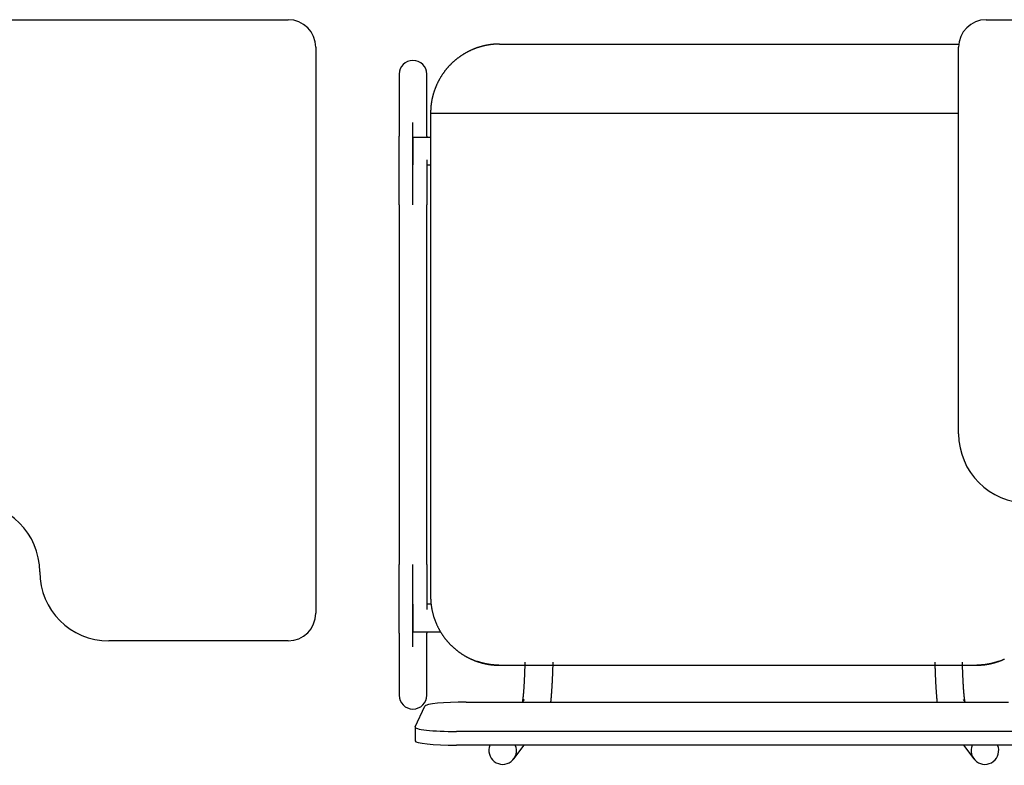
# Model space of a CAD drawing. Header units: metres. Extents: x -1 to 444, y -6 to 31.
# Tile 71 of 76: x 420.144 to 420.857, y 16.04 to 16.58. Entities that reach past the tile are written whole.
import ezdxf

# ---------------------------------------------------------------- set-up
doc = ezdxf.new("R2010")
doc.units = ezdxf.units.M
doc.linetypes.add('CONTINUA', pattern=[0])
doc.layers.add('PA MOBLES', color=7, linetype='CONTINUA', lineweight=25)

msp = doc.modelspace()

# ---------------------------------------------------------------- linework, layer by layer
at = {"layer": 'PA MOBLES', "color": 180, "transparency": 33554687}
for p, q in [((420.07823, 16.57989), (420.33823, 16.57989)), ((420.84388, 16.57989), (421.10388, 16.57989)), ((420.49139, 16.56223), (420.82402, 16.56223)), ((420.35823, 16.55989), (420.35823, 16.14989)), ((420.82388, 16.27989), (420.82388, 16.55989)), ((420.41861, 16.5405), (420.41861, 16.49544)), ((420.43861, 16.49544), (420.43861, 16.5405)), ((420.44139, 16.51223), (420.82388, 16.51223)), ((420.44139, 16.51223), (420.44139, 16.16223)), ((420.42861, 16.44574), (420.42861, 16.50532)), ((420.42861, 16.49463), (420.42861, 16.47463)), ((420.44139, 16.49463), (420.42861, 16.49463)), ((420.43861, 16.47463), (420.44139, 16.47463)), ((420.41861, 16.44574), (420.41861, 16.18525)), ((420.43861, 16.18525), (420.43861, 16.44574)), ((420.42861, 16.12568), (420.42861, 16.18525)), ((420.42861, 16.15637), (420.42861, 16.13637)), ((420.44173, 16.15637), (420.43861, 16.15637)), ((420.41861, 16.13555), (420.41861, 16.0905)), ((420.42861, 16.13637), (420.4486, 16.13637)), ((420.43861, 16.0905), (420.43861, 16.13555)), ((420.33823, 16.12989), (420.20823, 16.12989)), ((420.49081, 16.11223), (420.83696, 16.11223)), ((420.49081, 16.11223), (420.83696, 16.11223)), ((420.46713, 16.08552), (420.86005, 16.08552)), ((420.5091, 16.0873), (420.50774, 16.08552)), ((420.82882, 16.08552), (420.82747, 16.0873)), ((420.43017, 16.06758), (420.43717, 16.08249)), ((420.43013, 16.06742), (420.43013, 16.05748)), ((420.86705, 16.06423), (420.46013, 16.06423)), ((420.86705, 16.05429), (420.46013, 16.05429)), ((420.50157, 16.04434), (420.50913, 16.05429)), ((420.82743, 16.05429), (420.83499, 16.04434))]:
    msp.add_line(p, q, dxfattribs=at)
for points in [[(420.49139, 16.56223), (420.49114, 16.56223), (420.49089, 16.56223), (420.49064, 16.56223), (420.49038, 16.56222), (420.49013, 16.56222), (420.48988, 16.56221), (420.48962, 16.5622), (420.48936, 16.56219), (420.4891, 16.56218), (420.48884, 16.56217), (420.48858, 16.56215), (420.48832, 16.56214), (420.48806, 16.56212), (420.4878, 16.5621), (420.48753, 16.56208), (420.48727, 16.56206), (420.487, 16.56204), (420.48674, 16.56202), (420.48647, 16.56199), (420.4862, 16.56196), (420.48594, 16.56194), (420.48567, 16.56191), (420.4854, 16.56187), (420.48513, 16.56184), (420.48486, 16.56181), (420.4846, 16.56177), (420.48433, 16.56173), (420.48406, 16.5617), (420.48379, 16.56165), (420.48352, 16.56161), (420.48339, 16.56159), (420.48325, 16.56157), (420.48311, 16.56155), (420.48298, 16.56152), (420.48284, 16.5615), (420.4827, 16.56148), (420.48257, 16.56145), (420.48243, 16.56143), (420.48229, 16.5614), (420.48216, 16.56138), (420.48202, 16.56135), (420.48189, 16.56132), (420.48175, 16.5613), (420.48161, 16.56127), (420.48148, 16.56124), (420.48134, 16.56122), (420.48121, 16.56119), (420.48107, 16.56116), (420.48094, 16.56113), (420.4808, 16.5611), (420.48067, 16.56107), (420.48054, 16.56104), (420.4804, 16.56101), (420.48027, 16.56098), (420.48013, 16.56095), (420.48, 16.56092), (420.47987, 16.56089), (420.47973, 16.56086), (420.4796, 16.56083), (420.47947, 16.56079)], [(420.47947, 16.56079), (420.47922, 16.56073), (420.47897, 16.56067), (420.47871, 16.5606), (420.47846, 16.56054), (420.47821, 16.56047), (420.47796, 16.5604), (420.47771, 16.56033), (420.47747, 16.56026), (420.47722, 16.56018), (420.47697, 16.56011), (420.47672, 16.56004), (420.47647, 16.55996), (420.47622, 16.55988), (420.47598, 16.5598), (420.47573, 16.55972), (420.47548, 16.55964), (420.47524, 16.55956), (420.47499, 16.55947), (420.47475, 16.55939), (420.4745, 16.5593), (420.47426, 16.55921), (420.47402, 16.55912), (420.47377, 16.55903), (420.47353, 16.55894), (420.47329, 16.55884), (420.47305, 16.55875), (420.4728, 16.55865), (420.47256, 16.55856), (420.47232, 16.55846), (420.47208, 16.55836), (420.47178, 16.55823), (420.47147, 16.5581), (420.47116, 16.55796), (420.47086, 16.55783), (420.47056, 16.55769), (420.47025, 16.55755), (420.46995, 16.55741), (420.46965, 16.55726), (420.46935, 16.55712), (420.46905, 16.55697), (420.46876, 16.55682), (420.46846, 16.55667), (420.46817, 16.55652), (420.46787, 16.55636), (420.46758, 16.5562), (420.46729, 16.55604), (420.467, 16.55588), (420.46671, 16.55572), (420.46642, 16.55556), (420.46614, 16.55539), (420.46585, 16.55522), (420.46557, 16.55505), (420.46529, 16.55488), (420.465, 16.55471), (420.46472, 16.55453), (420.46445, 16.55436), (420.46417, 16.55418), (420.46389, 16.554), (420.46362, 16.55382), (420.46335, 16.55363), (420.46308, 16.55345), (420.46281, 16.55326), (420.46254, 16.55308), (420.46227, 16.55289), (420.46201, 16.5527), (420.46175, 16.5525), (420.46149, 16.55231), (420.46123, 16.55211), (420.46097, 16.55192), (420.46071, 16.55172), (420.46046, 16.55152), (420.4602, 16.55132), (420.45995, 16.55112), (420.4597, 16.55091), (420.45945, 16.55071), (420.45921, 16.5505), (420.45896, 16.55029), (420.45872, 16.55009), (420.45848, 16.54988), (420.45824, 16.54967), (420.458, 16.54945), (420.45776, 16.54924), (420.45753, 16.54903), (420.4573, 16.54881), (420.45706, 16.54859), (420.45684, 16.54838), (420.45661, 16.54816), (420.45638, 16.54794), (420.45616, 16.54772), (420.45594, 16.5475), (420.45572, 16.54728), (420.4555, 16.54706), (420.45529, 16.54683), (420.45507, 16.54661), (420.45486, 16.54638), (420.45465, 16.54615), (420.45443, 16.54592), (420.45422, 16.54568), (420.45401, 16.54545), (420.4538, 16.54521), (420.45359, 16.54497), (420.45339, 16.54473), (420.45318, 16.54449), (420.45298, 16.54425), (420.45277, 16.544), (420.45257, 16.54375), (420.45237, 16.5435), (420.45217, 16.54325), (420.45197, 16.543), (420.45178, 16.54275), (420.45158, 16.54249), (420.45139, 16.54223), (420.45119, 16.54197), (420.451, 16.54171), (420.45081, 16.54145), (420.45062, 16.54119), (420.45043, 16.54092), (420.45025, 16.54066), (420.45006, 16.54039), (420.44988, 16.54012), (420.4497, 16.53985), (420.44952, 16.53957), (420.44934, 16.5393), (420.44917, 16.53902), (420.44899, 16.53874), (420.44882, 16.53847), (420.44865, 16.53819), (420.44848, 16.5379), (420.44831, 16.53762), (420.44814, 16.53734), (420.44798, 16.53705), (420.44782, 16.53677), (420.44766, 16.53648), (420.4475, 16.53619), (420.44734, 16.5359), (420.44718, 16.53561), (420.44703, 16.53531), (420.44688, 16.53502), (420.44673, 16.53472), (420.44658, 16.53443), (420.44644, 16.53413), (420.44629, 16.53383), (420.44615, 16.53353), (420.44601, 16.53323), (420.44587, 16.53293), (420.44573, 16.53263), (420.4456, 16.53232), (420.44547, 16.53202), (420.44534, 16.53171), (420.44521, 16.53141), (420.44508, 16.5311), (420.44496, 16.53079), (420.44483, 16.53048), (420.44471, 16.53017), (420.4446, 16.52986), (420.44448, 16.52955), (420.44437, 16.52924), (420.44425, 16.52892), (420.44414, 16.52861), (420.44404, 16.5283), (420.44393, 16.52798), (420.44383, 16.52766), (420.44373, 16.52735), (420.44363, 16.52703), (420.44353, 16.52671), (420.44343, 16.52639), (420.44334, 16.52607), (420.44325, 16.52576), (420.44316, 16.52544), (420.44307, 16.52512), (420.44299, 16.52479), (420.44291, 16.52447), (420.44283, 16.52415), (420.44275, 16.52383), (420.44267, 16.52351), (420.4426, 16.52319), (420.44253, 16.52286), (420.44246, 16.52254), (420.44239, 16.52222), (420.44233, 16.52189), (420.44226, 16.52157), (420.4422, 16.52124), (420.44215, 16.52092), (420.44209, 16.5206), (420.44204, 16.52027), (420.44198, 16.51995), (420.44194, 16.51962), (420.44189, 16.5193), (420.44184, 16.51898), (420.4418, 16.51865), (420.44176, 16.51833), (420.44172, 16.51801), (420.44168, 16.51768), (420.44165, 16.51736), (420.44162, 16.51704), (420.44159, 16.51671), (420.44156, 16.51639), (420.44153, 16.51607), (420.44151, 16.51575), (420.44149, 16.51542), (420.44147, 16.5151), (420.44145, 16.51478), (420.44144, 16.51446), (420.44142, 16.51414), (420.44141, 16.51382), (420.4414, 16.5135), (420.4414, 16.51319), (420.44139, 16.51287), (420.44139, 16.51255), (420.44139, 16.51223)], [(420.41861, 16.44574), (420.41861, 16.44639), (420.41861, 16.44704), (420.41861, 16.44769), (420.41861, 16.44834), (420.41861, 16.44899), (420.41861, 16.44964), (420.41861, 16.45029), (420.41861, 16.45093), (420.41861, 16.45158), (420.41861, 16.45222), (420.41861, 16.45286), (420.41861, 16.4535), (420.41861, 16.45414), (420.41861, 16.45478), (420.41861, 16.45542), (420.41861, 16.45605), (420.41861, 16.45669), (420.41861, 16.45732), (420.41861, 16.45795), (420.41861, 16.45857), (420.41861, 16.4592), (420.41861, 16.45982), (420.41861, 16.46044), (420.41861, 16.46106), (420.41861, 16.46168), (420.41861, 16.46229), (420.41861, 16.46291), (420.41861, 16.46352), (420.41861, 16.46412), (420.41861, 16.46473), (420.41861, 16.46533), (420.41861, 16.46592), (420.41861, 16.46652), (420.41861, 16.46711), (420.41861, 16.46769), (420.41861, 16.46827), (420.41861, 16.46885), (420.41861, 16.46942), (420.41861, 16.46999), (420.41861, 16.47056), (420.41861, 16.47112), (420.41861, 16.47167), (420.41861, 16.47223), (420.41861, 16.47277), (420.41861, 16.47332), (420.41861, 16.47386), (420.41861, 16.47439), (420.41861, 16.47492), (420.41861, 16.47544), (420.41861, 16.47596), (420.41861, 16.47647), (420.41861, 16.47698), (420.41861, 16.47749), (420.41861, 16.47799), (420.41861, 16.47848), (420.41861, 16.47897), (420.41861, 16.47945), (420.41861, 16.47993), (420.41861, 16.4804), (420.41861, 16.48087), (420.41861, 16.48127), (420.41861, 16.48167), (420.41861, 16.48206), (420.41861, 16.48245), (420.41861, 16.48283), (420.41861, 16.48321), (420.41861, 16.48358), (420.41861, 16.48395), (420.41861, 16.48432), (420.41861, 16.48467), (420.41861, 16.48503), (420.41861, 16.48538), (420.41861, 16.48572), (420.41861, 16.48606), (420.41861, 16.48639), (420.41861, 16.48672), (420.41861, 16.48704), (420.41861, 16.48736), (420.41861, 16.48767), (420.41861, 16.48798), (420.41861, 16.48828), (420.41861, 16.48857), (420.41861, 16.48886), (420.41861, 16.48915), (420.41861, 16.48943), (420.41861, 16.4897), (420.41861, 16.48997), (420.41861, 16.49023), (420.41861, 16.49049), (420.41861, 16.49074), (420.41861, 16.49098), (420.41861, 16.49122), (420.41861, 16.49146), (420.41861, 16.49168), (420.41861, 16.4919), (420.41861, 16.49212), (420.41861, 16.49233), (420.41861, 16.49253), (420.41861, 16.49273), (420.41861, 16.49292), (420.41861, 16.4931), (420.41861, 16.49328), (420.41861, 16.49346), (420.41861, 16.49362), (420.41861, 16.49378), (420.41861, 16.49394), (420.41861, 16.49408), (420.41861, 16.49423), (420.41861, 16.49436), (420.41861, 16.49449), (420.41861, 16.49461), (420.41861, 16.49473), (420.41861, 16.49484), (420.41861, 16.49495), (420.41861, 16.49504), (420.41861, 16.49514), (420.41861, 16.49522), (420.41861, 16.4953), (420.41861, 16.49537), (420.41861, 16.49544)], [(420.43861, 16.49544), (420.43861, 16.49542), (420.43861, 16.4954), (420.43861, 16.49538), (420.43861, 16.49536), (420.43861, 16.49534), (420.43861, 16.49532), (420.43861, 16.49529), (420.43861, 16.49527), (420.43861, 16.49525), (420.43861, 16.49522), (420.43861, 16.4952), (420.43861, 16.49517), (420.43861, 16.49515), (420.43861, 16.49512), (420.43861, 16.49509), (420.43861, 16.49507), (420.43861, 16.49504), (420.43861, 16.49501), (420.43861, 16.49498), (420.43861, 16.49495), (420.43861, 16.49492), (420.43861, 16.49489), (420.43861, 16.49486), (420.43861, 16.49483), (420.43861, 16.4948), (420.43861, 16.49476), (420.43861, 16.49473), (420.43861, 16.4947), (420.43861, 16.49466), (420.43861, 16.49463)], [(420.43861, 16.4783), (420.43861, 16.47827), (420.43861, 16.47823), (420.43861, 16.4782), (420.43861, 16.47816), (420.43861, 16.47813), (420.43861, 16.47809), (420.43861, 16.47805), (420.43861, 16.47802), (420.43861, 16.47798), (420.43861, 16.47795), (420.43861, 16.47791), (420.43861, 16.47788), (420.43861, 16.47784), (420.43861, 16.47781), (420.43861, 16.47777), (420.43861, 16.47774), (420.43861, 16.4777), (420.43861, 16.47766), (420.43861, 16.47763), (420.43861, 16.47759), (420.43861, 16.47756), (420.43861, 16.47752), (420.43861, 16.47749), (420.43861, 16.47745), (420.43861, 16.47741), (420.43861, 16.47738), (420.43861, 16.47734), (420.43861, 16.47731), (420.43861, 16.47727), (420.43861, 16.47723), (420.43861, 16.47679), (420.43861, 16.47634), (420.43861, 16.47589), (420.43861, 16.47544), (420.43861, 16.47498), (420.43861, 16.47451), (420.43861, 16.47405), (420.43861, 16.47358), (420.43861, 16.4731), (420.43861, 16.47263), (420.43861, 16.47215), (420.43861, 16.47166), (420.43861, 16.47118), (420.43861, 16.47069), (420.43861, 16.4702), (420.43861, 16.4697), (420.43861, 16.4692), (420.43861, 16.4687), (420.43861, 16.46819), (420.43861, 16.46768), (420.43861, 16.46717), (420.43861, 16.46666), (420.43861, 16.46614), (420.43861, 16.46562), (420.43861, 16.4651), (420.43861, 16.46457), (420.43861, 16.46405), (420.43861, 16.46352), (420.43861, 16.46298), (420.43861, 16.46245), (420.43861, 16.46191), (420.43861, 16.46137), (420.43861, 16.46083), (420.43861, 16.46029), (420.43861, 16.45974), (420.43861, 16.4592), (420.43861, 16.45865), (420.43861, 16.4581), (420.43861, 16.45755), (420.43861, 16.457), (420.43861, 16.45644), (420.43861, 16.45589), (420.43861, 16.45533), (420.43861, 16.45478), (420.43861, 16.45422), (420.43861, 16.45366), (420.43861, 16.4531), (420.43861, 16.45254), (420.43861, 16.45198), (420.43861, 16.45141), (420.43861, 16.45085), (420.43861, 16.45028), (420.43861, 16.44972), (420.43861, 16.44915), (420.43861, 16.44858), (420.43861, 16.44802), (420.43861, 16.44745), (420.43861, 16.44688), (420.43861, 16.44631), (420.43861, 16.44574)], [(420.41861, 16.13555), (420.41861, 16.13563), (420.41861, 16.13571), (420.41861, 16.13581), (420.41861, 16.13591), (420.41861, 16.13602), (420.41861, 16.13614), (420.41861, 16.13626), (420.41861, 16.13639), (420.41861, 16.13654), (420.41861, 16.13669), (420.41861, 16.13685), (420.41861, 16.13701), (420.41861, 16.13719), (420.41861, 16.13737), (420.41861, 16.13756), (420.41861, 16.13776), (420.41861, 16.13797), (420.41861, 16.13818), (420.41861, 16.1384), (420.41861, 16.13863), (420.41861, 16.13887), (420.41861, 16.13912), (420.41861, 16.13937), (420.41861, 16.13964), (420.41861, 16.13991), (420.41861, 16.14018), (420.41861, 16.14047), (420.41861, 16.14076), (420.41861, 16.14106), (420.41861, 16.14137), (420.41861, 16.14169), (420.41861, 16.14201), (420.41861, 16.14234), (420.41861, 16.14268), (420.41861, 16.14302), (420.41861, 16.14337), (420.41861, 16.14373), (420.41861, 16.1441), (420.41861, 16.14447), (420.41861, 16.14485), (420.41861, 16.14523), (420.41861, 16.14562), (420.41861, 16.14602), (420.41861, 16.14643), (420.41861, 16.14684), (420.41861, 16.14726), (420.41861, 16.14768), (420.41861, 16.14811), (420.41861, 16.14855), (420.41861, 16.14899), (420.41861, 16.14944), (420.41861, 16.1499), (420.41861, 16.15036), (420.41861, 16.15083), (420.41861, 16.1513), (420.41861, 16.15178), (420.41861, 16.15227), (420.41861, 16.15276), (420.41861, 16.15325), (420.41861, 16.15376), (420.41861, 16.1542), (420.41861, 16.15465), (420.41861, 16.1551), (420.41861, 16.15556), (420.41861, 16.15602), (420.41861, 16.15648), (420.41861, 16.15694), (420.41861, 16.15741), (420.41861, 16.15789), (420.41861, 16.15836), (420.41861, 16.15884), (420.41861, 16.15933), (420.41861, 16.15981), (420.41861, 16.1603), (420.41861, 16.1608), (420.41861, 16.16129), (420.41861, 16.16179), (420.41861, 16.16229), (420.41861, 16.1628), (420.41861, 16.16331), (420.41861, 16.16382), (420.41861, 16.16433), (420.41861, 16.16485), (420.41861, 16.16537), (420.41861, 16.16589), (420.41861, 16.16642), (420.41861, 16.16694), (420.41861, 16.16747), (420.41861, 16.16801), (420.41861, 16.16854), (420.41861, 16.16908), (420.41861, 16.16962), (420.41861, 16.17016), (420.41861, 16.1707), (420.41861, 16.17125), (420.41861, 16.17179), (420.41861, 16.17234), (420.41861, 16.17289), (420.41861, 16.17344), (420.41861, 16.17399), (420.41861, 16.17455), (420.41861, 16.1751), (420.41861, 16.17566), (420.41861, 16.17621), (420.41861, 16.17677), (420.41861, 16.17733), (420.41861, 16.17789), (420.41861, 16.17845), (420.41861, 16.17902), (420.41861, 16.17958), (420.41861, 16.18014), (420.41861, 16.18071), (420.41861, 16.18127), (420.41861, 16.18184), (420.41861, 16.18241), (420.41861, 16.18297), (420.41861, 16.18354), (420.41861, 16.18411), (420.41861, 16.18468), (420.41861, 16.18525)], [(420.43861, 16.18525), (420.43861, 16.1846), (420.43861, 16.18395), (420.43861, 16.1833), (420.43861, 16.18265), (420.43861, 16.182), (420.43861, 16.18135), (420.43861, 16.18071), (420.43861, 16.18006), (420.43861, 16.17941), (420.43861, 16.17877), (420.43861, 16.17813), (420.43861, 16.17749), (420.43861, 16.17685), (420.43861, 16.17621), (420.43861, 16.17557), (420.43861, 16.17494), (420.43861, 16.17431), (420.43861, 16.17367), (420.43861, 16.17304), (420.43861, 16.17242), (420.43861, 16.17179), (420.43861, 16.17117), (420.43861, 16.17055), (420.43861, 16.16993), (420.43861, 16.16931), (420.43861, 16.1687), (420.43861, 16.16808), (420.43861, 16.16748), (420.43861, 16.16687), (420.43861, 16.16627), (420.43861, 16.16577), (420.43861, 16.16528), (420.43861, 16.16479), (420.43861, 16.16431), (420.43861, 16.16382), (420.43861, 16.16334), (420.43861, 16.16286), (420.43861, 16.16239), (420.43861, 16.16192), (420.43861, 16.16145), (420.43861, 16.16098), (420.43861, 16.16052), (420.43861, 16.16005), (420.43861, 16.1596), (420.43861, 16.15914), (420.43861, 16.15869), (420.43861, 16.15824), (420.43861, 16.15779), (420.43861, 16.15735), (420.43861, 16.15691), (420.43861, 16.15647), (420.43861, 16.15604), (420.43861, 16.15561), (420.43861, 16.15518), (420.43861, 16.15476), (420.43861, 16.15434), (420.43861, 16.15392), (420.43861, 16.15351), (420.43861, 16.1531), (420.43861, 16.15269)], [(420.44139, 16.16223), (420.44139, 16.16192), (420.44139, 16.1616), (420.44139, 16.16129), (420.4414, 16.16097), (420.44141, 16.16065), (420.44142, 16.16033), (420.44144, 16.16002), (420.44145, 16.1597), (420.44147, 16.15938), (420.44149, 16.15906), (420.44151, 16.15874), (420.44153, 16.15842), (420.44156, 16.1581), (420.44159, 16.15778), (420.44162, 16.15745), (420.44165, 16.15713), (420.44168, 16.15681), (420.44172, 16.15649), (420.44176, 16.15616), (420.4418, 16.15584), (420.44184, 16.15552), (420.44188, 16.1552), (420.44193, 16.15487), (420.44198, 16.15455), (420.44203, 16.15423), (420.44208, 16.1539), (420.44214, 16.15358), (420.4422, 16.15326), (420.44226, 16.15293), (420.44232, 16.15261), (420.44239, 16.15229), (420.44245, 16.15196), (420.44252, 16.15164), (420.44259, 16.15132), (420.44266, 16.151), (420.44274, 16.15067), (420.44282, 16.15035), (420.4429, 16.15003), (420.44298, 16.14971), (420.44306, 16.14939), (420.44315, 16.14907), (420.44324, 16.14875), (420.44333, 16.14843), (420.44342, 16.14811), (420.44352, 16.14779), (420.44361, 16.14747), (420.44371, 16.14715), (420.44382, 16.14684), (420.44392, 16.14652), (420.44403, 16.1462), (420.44413, 16.14589), (420.44424, 16.14557), (420.44435, 16.14526), (420.44447, 16.14495), (420.44459, 16.14463), (420.4447, 16.14432), (420.44482, 16.14401), (420.44495, 16.1437), (420.44507, 16.14339), (420.4452, 16.14308), (420.44533, 16.14277), (420.44546, 16.14247), (420.44559, 16.14216), (420.44573, 16.14186), (420.44586, 16.14155), (420.446, 16.14125), (420.44614, 16.14095), (420.44629, 16.14065), (420.44643, 16.14035), (420.44658, 16.14005), (420.44673, 16.13975), (420.44688, 16.13945), (420.44703, 16.13916), (420.44718, 16.13886), (420.44734, 16.13857), (420.4475, 16.13827), (420.44766, 16.13798), (420.44782, 16.13769), (420.44799, 16.1374), (420.44815, 16.13712), (420.44832, 16.13683), (420.44849, 16.13654), (420.44866, 16.13626), (420.44883, 16.13598), (420.44901, 16.1357), (420.44918, 16.13542), (420.44936, 16.13514), (420.44954, 16.13486), (420.44972, 16.13459), (420.44991, 16.13431), (420.45009, 16.13404), (420.45028, 16.13377), (420.45047, 16.1335), (420.45065, 16.13323), (420.45085, 16.13297), (420.45104, 16.1327), (420.45123, 16.13244), (420.45143, 16.13218), (420.45163, 16.13192), (420.45182, 16.13166), (420.45202, 16.1314), (420.45223, 16.13115), (420.45243, 16.13089), (420.45263, 16.13064), (420.45284, 16.13039), (420.45304, 16.13014), (420.45325, 16.12989), (420.45346, 16.12965), (420.45367, 16.12941), (420.45388, 16.12916), (420.4541, 16.12892), (420.45431, 16.12869), (420.45452, 16.12845), (420.45474, 16.12822), (420.45496, 16.12798), (420.45518, 16.12775), (420.45539, 16.12752), (420.45561, 16.1273), (420.45584, 16.12707), (420.45606, 16.12685), (420.45628, 16.12663), (420.4565, 16.12641), (420.45673, 16.12619), (420.45696, 16.12597), (420.45719, 16.12575), (420.45742, 16.12554), (420.45766, 16.12532), (420.45789, 16.12511), (420.45813, 16.1249), (420.45837, 16.12469), (420.45861, 16.12448), (420.45885, 16.12427), (420.4591, 16.12406), (420.45934, 16.12385), (420.45959, 16.12365), (420.45984, 16.12344), (420.46009, 16.12324), (420.46034, 16.12304), (420.4606, 16.12284), (420.46085, 16.12264), (420.46111, 16.12244), (420.46137, 16.12224), (420.46163, 16.12205), (420.4619, 16.12185), (420.46216, 16.12166), (420.46243, 16.12147), (420.46269, 16.12128), (420.46296, 16.1211), (420.46323, 16.12091), (420.46351, 16.12073), (420.46378, 16.12054), (420.46405, 16.12036), (420.46433, 16.12018), (420.46461, 16.12001), (420.46489, 16.11983), (420.46517, 16.11966), (420.46545, 16.11949), (420.46573, 16.11931), (420.46602, 16.11915), (420.4663, 16.11898), (420.46659, 16.11881), (420.46688, 16.11865), (420.46717, 16.11849), (420.46746, 16.11833), (420.46775, 16.11817), (420.46804, 16.11802), (420.46834, 16.11786), (420.46863, 16.11771), (420.46893, 16.11756), (420.46923, 16.11741), (420.46953, 16.11726), (420.46983, 16.11712), (420.47013, 16.11698), (420.47043, 16.11684), (420.47073, 16.1167), (420.47104, 16.11656), (420.47134, 16.11643), (420.47165, 16.11629), (420.47195, 16.11616), (420.47226, 16.11603), (420.47235, 16.116), (420.47244, 16.11596), (420.47253, 16.11592), (420.47262, 16.11588), (420.47272, 16.11585), (420.47281, 16.11581), (420.4729, 16.11577), (420.47299, 16.11574), (420.47308, 16.1157), (420.47317, 16.11567), (420.47327, 16.11563), (420.47336, 16.11559), (420.47345, 16.11556), (420.47354, 16.11552), (420.47363, 16.11549), (420.47373, 16.11545), (420.47382, 16.11542), (420.47391, 16.11538), (420.474, 16.11535), (420.4741, 16.11532), (420.47419, 16.11528), (420.47428, 16.11525), (420.47437, 16.11521), (420.47447, 16.11518), (420.47456, 16.11515), (420.47465, 16.11512), (420.47474, 16.11508), (420.47484, 16.11505), (420.47493, 16.11502), (420.47502, 16.11498)], [(420.43861, 16.13637), (420.43861, 16.13633), (420.43861, 16.1363), (420.43861, 16.13626), (420.43861, 16.13623), (420.43861, 16.1362), (420.43861, 16.13616), (420.43861, 16.13613), (420.43861, 16.1361), (420.43861, 16.13607), (420.43861, 16.13604), (420.43861, 16.13601), (420.43861, 16.13598), (420.43861, 16.13595), (420.43861, 16.13592), (420.43861, 16.1359), (420.43861, 16.13587), (420.43861, 16.13584), (420.43861, 16.13582), (420.43861, 16.13579), (420.43861, 16.13577), (420.43861, 16.13574), (420.43861, 16.13572), (420.43861, 16.1357), (420.43861, 16.13568), (420.43861, 16.13565), (420.43861, 16.13563), (420.43861, 16.13561), (420.43861, 16.13559), (420.43861, 16.13557), (420.43861, 16.13555)], [(420.47502, 16.11498), (420.47505, 16.11498), (420.47507, 16.11497), (420.4751, 16.11496), (420.47512, 16.11495), (420.47515, 16.11494), (420.47517, 16.11493), (420.4752, 16.11492), (420.47522, 16.11492), (420.47525, 16.11491), (420.47527, 16.1149), (420.4753, 16.11489), (420.47532, 16.11488), (420.47535, 16.11487), (420.47537, 16.11487), (420.4754, 16.11486), (420.47542, 16.11485), (420.47545, 16.11484), (420.47547, 16.11483), (420.4755, 16.11482), (420.47552, 16.11482), (420.47554, 16.11481), (420.47557, 16.1148), (420.47559, 16.11479), (420.47562, 16.11478), (420.47564, 16.11477), (420.47567, 16.11477), (420.47569, 16.11476), (420.47571, 16.11475), (420.47574, 16.11474), (420.47576, 16.11473), (420.47592, 16.11468), (420.47607, 16.11463), (420.47623, 16.11459), (420.47638, 16.11454), (420.47654, 16.11449), (420.4767, 16.11444), (420.47686, 16.11439), (420.47702, 16.11434), (420.47718, 16.11429), (420.47734, 16.11425), (420.4775, 16.1142), (420.47767, 16.11415), (420.47783, 16.1141), (420.478, 16.11406), (420.47816, 16.11401), (420.47833, 16.11397), (420.47849, 16.11392), (420.47866, 16.11388), (420.47883, 16.11384), (420.479, 16.11379), (420.47916, 16.11375), (420.47933, 16.11371), (420.4795, 16.11366), (420.47967, 16.11362), (420.47984, 16.11358), (420.48001, 16.11354), (420.48018, 16.1135), (420.48035, 16.11346), (420.48052, 16.11343), (420.48069, 16.11339), (420.48086, 16.11335), (420.48103, 16.11332), (420.4812, 16.11328), (420.48137, 16.11324), (420.48155, 16.11321), (420.48172, 16.11318), (420.48189, 16.11314), (420.48206, 16.11311), (420.48223, 16.11308), (420.4824, 16.11305), (420.48257, 16.11302), (420.48273, 16.11299), (420.4829, 16.11296), (420.48307, 16.11293), (420.48324, 16.1129), (420.48341, 16.11287), (420.48357, 16.11285), (420.48374, 16.11282), (420.48391, 16.11279), (420.48407, 16.11277), (420.48424, 16.11275), (420.4844, 16.11272), (420.48456, 16.1127), (420.48473, 16.11268), (420.48489, 16.11266), (420.48505, 16.11263), (420.48521, 16.11261), (420.48537, 16.1126), (420.48553, 16.11258), (420.48568, 16.11256), (420.48581, 16.11254), (420.48594, 16.11253), (420.48607, 16.11252), (420.4862, 16.1125), (420.48633, 16.11249), (420.48647, 16.11248), (420.4866, 16.11246), (420.48674, 16.11245), (420.48688, 16.11244), (420.48701, 16.11243), (420.48715, 16.11241), (420.48729, 16.1124), (420.48743, 16.11239), (420.48757, 16.11238), (420.48771, 16.11237), (420.48784, 16.11236), (420.48798, 16.11235), (420.48812, 16.11234), (420.48826, 16.11233), (420.4884, 16.11232), (420.48854, 16.11231), (420.48867, 16.11231), (420.48881, 16.1123), (420.48894, 16.11229), (420.48908, 16.11229), (420.48921, 16.11228), (420.48934, 16.11227), (420.48947, 16.11227), (420.4896, 16.11226), (420.48973, 16.11226), (420.48974, 16.11226), (420.48976, 16.11226), (420.48977, 16.11226), (420.48978, 16.11226), (420.4898, 16.11226), (420.48982, 16.11226), (420.48983, 16.11226), (420.48985, 16.11226), (420.48986, 16.11225), (420.48988, 16.11225), (420.48989, 16.11225), (420.48991, 16.11225), (420.48992, 16.11225), (420.48994, 16.11225), (420.48995, 16.11225), (420.48997, 16.11225), (420.48999, 16.11225), (420.49, 16.11225), (420.49002, 16.11225), (420.49003, 16.11225), (420.49005, 16.11225), (420.49007, 16.11225), (420.49008, 16.11225), (420.4901, 16.11225), (420.49011, 16.11225), (420.49013, 16.11225), (420.49015, 16.11225), (420.49016, 16.11225), (420.49018, 16.11225), (420.49019, 16.11225), (420.49021, 16.11225), (420.49023, 16.11225), (420.49024, 16.11224), (420.49026, 16.11224), (420.49027, 16.11224), (420.49029, 16.11224), (420.49031, 16.11224), (420.49032, 16.11224), (420.49034, 16.11224), (420.49035, 16.11224), (420.49037, 16.11224), (420.49038, 16.11224), (420.4904, 16.11224), (420.49042, 16.11224), (420.49043, 16.11224), (420.49045, 16.11224), (420.49046, 16.11224), (420.49048, 16.11224), (420.49049, 16.11224), (420.49051, 16.11224), (420.49052, 16.11224), (420.49054, 16.11224), (420.49055, 16.11224), (420.49057, 16.11224), (420.49058, 16.11224), (420.4906, 16.11224), (420.49061, 16.11224), (420.49063, 16.11224), (420.49064, 16.11224), (420.49066, 16.11224), (420.49066, 16.11224), (420.49066, 16.11224), (420.49067, 16.11224), (420.49067, 16.11224), (420.49068, 16.11224), (420.49068, 16.11224), (420.49069, 16.11224), (420.49069, 16.11224), (420.4907, 16.11224), (420.4907, 16.11224), (420.49071, 16.11224), (420.49071, 16.11224), (420.49072, 16.11224), (420.49072, 16.11224), (420.49073, 16.11224), (420.49073, 16.11224), (420.49073, 16.11224), (420.49074, 16.11224), (420.49074, 16.11224), (420.49075, 16.11224), (420.49075, 16.11224), (420.49076, 16.11224), (420.49076, 16.11223), (420.49076, 16.11223), (420.49077, 16.11223), (420.49077, 16.11223), (420.49078, 16.11223), (420.49078, 16.11223), (420.49078, 16.11223), (420.49081, 16.11223)], [(420.47655, 16.11448), (420.4765, 16.1145), (420.47644, 16.11452), (420.47639, 16.11453), (420.47634, 16.11455), (420.47629, 16.11456), (420.47624, 16.11458), (420.47619, 16.1146), (420.47614, 16.11461), (420.47609, 16.11463), (420.47604, 16.11465), (420.47599, 16.11466), (420.47594, 16.11468), (420.47588, 16.1147), (420.47583, 16.11471), (420.47578, 16.11473), (420.47573, 16.11475), (420.47568, 16.11476), (420.47563, 16.11478), (420.47558, 16.1148), (420.47553, 16.11481), (420.47548, 16.11483), (420.47543, 16.11485), (420.47538, 16.11486), (420.47533, 16.11488), (420.47528, 16.1149), (420.47523, 16.11492), (420.47518, 16.11493), (420.47512, 16.11495), (420.47507, 16.11497), (420.47502, 16.11498)], [(420.49079, 16.11223), (420.49078, 16.11223), (420.49078, 16.11223), (420.49078, 16.11223), (420.49077, 16.11223), (420.49077, 16.11223), (420.49076, 16.11223), (420.49076, 16.11223), (420.49076, 16.11224), (420.49075, 16.11224), (420.49075, 16.11224), (420.49074, 16.11224), (420.49074, 16.11224), (420.49073, 16.11224), (420.49073, 16.11224), (420.49073, 16.11224), (420.49072, 16.11224), (420.49072, 16.11224), (420.49071, 16.11224), (420.49071, 16.11224), (420.4907, 16.11224), (420.4907, 16.11224), (420.49069, 16.11224), (420.49069, 16.11224), (420.49068, 16.11224), (420.49068, 16.11224), (420.49067, 16.11224), (420.49067, 16.11224), (420.49066, 16.11224), (420.49066, 16.11224), (420.49066, 16.11224), (420.49064, 16.11224), (420.49063, 16.11224), (420.49061, 16.11224), (420.4906, 16.11224), (420.49058, 16.11224), (420.49057, 16.11224), (420.49055, 16.11224), (420.49054, 16.11224), (420.49052, 16.11224), (420.49051, 16.11224), (420.49049, 16.11224), (420.49048, 16.11224), (420.49046, 16.11224), (420.49045, 16.11224), (420.49043, 16.11224), (420.49042, 16.11224), (420.4904, 16.11224), (420.49038, 16.11224), (420.49037, 16.11224), (420.49035, 16.11224), (420.49034, 16.11224), (420.49032, 16.11224), (420.49031, 16.11224), (420.49029, 16.11224), (420.49027, 16.11224), (420.49026, 16.11224), (420.49024, 16.11224), (420.49023, 16.11225), (420.49021, 16.11225), (420.49019, 16.11225), (420.49018, 16.11225), (420.49016, 16.11225), (420.49015, 16.11225), (420.49013, 16.11225), (420.49011, 16.11225), (420.4901, 16.11225), (420.49008, 16.11225), (420.49007, 16.11225), (420.49005, 16.11225), (420.49003, 16.11225), (420.49002, 16.11225), (420.49, 16.11225), (420.48999, 16.11225), (420.48997, 16.11225), (420.48995, 16.11225), (420.48994, 16.11225), (420.48992, 16.11225), (420.48991, 16.11225), (420.48989, 16.11225), (420.48988, 16.11225), (420.48986, 16.11225), (420.48985, 16.11226), (420.48983, 16.11226), (420.48982, 16.11226), (420.4898, 16.11226), (420.48978, 16.11226), (420.48977, 16.11226), (420.48976, 16.11226), (420.48974, 16.11226), (420.48973, 16.11226), (420.4896, 16.11226), (420.48947, 16.11227), (420.48934, 16.11227), (420.48921, 16.11228), (420.48908, 16.11229), (420.48894, 16.11229), (420.48881, 16.1123), (420.48867, 16.11231), (420.48854, 16.11231), (420.4884, 16.11232), (420.48826, 16.11233), (420.48812, 16.11234), (420.48798, 16.11235), (420.48784, 16.11236), (420.48771, 16.11237), (420.48757, 16.11238), (420.48743, 16.11239), (420.48729, 16.1124), (420.48715, 16.11241), (420.48701, 16.11243), (420.48688, 16.11244), (420.48674, 16.11245), (420.4866, 16.11246), (420.48647, 16.11248), (420.48633, 16.11249), (420.4862, 16.1125), (420.48607, 16.11252), (420.48594, 16.11253), (420.48581, 16.11254), (420.48568, 16.11256), (420.48553, 16.11258), (420.48537, 16.1126), (420.48521, 16.11261), (420.48505, 16.11263), (420.48489, 16.11266), (420.48473, 16.11268), (420.48456, 16.1127), (420.4844, 16.11272), (420.48424, 16.11275), (420.48407, 16.11277), (420.48391, 16.11279), (420.48374, 16.11282), (420.48357, 16.11285), (420.48341, 16.11287), (420.48324, 16.1129), (420.48307, 16.11293), (420.4829, 16.11296), (420.48273, 16.11299), (420.48257, 16.11302), (420.4824, 16.11305), (420.48223, 16.11308), (420.48206, 16.11311), (420.48189, 16.11314), (420.48172, 16.11318), (420.48155, 16.11321), (420.48137, 16.11324), (420.4812, 16.11328), (420.48103, 16.11332), (420.48086, 16.11335), (420.48069, 16.11339), (420.48055, 16.11342), (420.48041, 16.11345), (420.48027, 16.11348), (420.48012, 16.11352), (420.47998, 16.11355), (420.47984, 16.11358), (420.4797, 16.11362), (420.47956, 16.11365), (420.47942, 16.11369), (420.47928, 16.11372), (420.47914, 16.11376), (420.479, 16.11379), (420.47886, 16.11383), (420.47872, 16.11386), (420.47858, 16.1139), (420.47844, 16.11394), (420.4783, 16.11397), (420.47816, 16.11401), (420.47803, 16.11405), (420.47789, 16.11409), (420.47775, 16.11413), (420.47762, 16.11417), (420.47748, 16.1142), (420.47735, 16.11424), (420.47721, 16.11428), (420.47708, 16.11432), (420.47694, 16.11436), (420.47681, 16.1144), (420.47668, 16.11444), (420.47655, 16.11448)], [(420.50809, 16.08597), (420.5081, 16.08603), (420.50811, 16.08609), (420.50812, 16.08615), (420.50813, 16.08621), (420.50814, 16.08627), (420.50815, 16.08633), (420.50816, 16.0864), (420.50817, 16.08647), (420.50818, 16.08654), (420.50819, 16.08661), (420.5082, 16.08668), (420.50821, 16.08676), (420.50823, 16.08683), (420.50824, 16.08691), (420.50825, 16.08699), (420.50826, 16.08708), (420.50827, 16.08716), (420.50829, 16.08725), (420.5083, 16.08734), (420.50831, 16.08743), (420.50832, 16.08752), (420.50834, 16.08761), (420.50835, 16.08771), (420.50836, 16.08781), (420.50838, 16.08791), (420.50839, 16.08801), (420.5084, 16.08811), (420.50841, 16.08822), (420.50843, 16.08833), (420.50844, 16.08844), (420.50847, 16.08865), (420.50849, 16.08887), (420.50852, 16.0891), (420.50854, 16.08933), (420.50857, 16.08957), (420.5086, 16.08981), (420.50862, 16.09007), (420.50865, 16.09033), (420.50868, 16.09059), (420.5087, 16.09087), (420.50873, 16.09115), (420.50876, 16.09143), (420.50878, 16.09172), (420.50881, 16.09202), (420.50884, 16.09233), (420.50886, 16.09264), (420.50889, 16.09296), (420.50892, 16.09329), (420.50894, 16.09362), (420.50897, 16.09396), (420.509, 16.09431), (420.50902, 16.09466), (420.50905, 16.09502), (420.50907, 16.09539), (420.5091, 16.09576), (420.50913, 16.09615), (420.50915, 16.09653), (420.50918, 16.09693), (420.5092, 16.09733), (420.50923, 16.09774), (420.50926, 16.09818), (420.50928, 16.09863), (420.50931, 16.09908), (420.50933, 16.09954), (420.50936, 16.1), (420.50938, 16.10047), (420.50941, 16.10095), (420.50943, 16.10143), (420.50946, 16.10191), (420.50948, 16.1024), (420.5095, 16.10289), (420.50953, 16.10338), (420.50955, 16.10389), (420.50957, 16.10439), (420.50959, 16.1049), (420.50961, 16.10542), (420.50963, 16.10593), (420.50966, 16.10646), (420.50968, 16.10698), (420.50969, 16.10751), (420.50971, 16.10805), (420.50973, 16.10858), (420.50975, 16.10912), (420.50977, 16.10967), (420.50979, 16.11022), (420.5098, 16.11077), (420.50982, 16.11133), (420.50983, 16.11189), (420.50985, 16.11245), (420.50987, 16.11301), (420.50987, 16.11306), (420.50987, 16.11311), (420.50987, 16.11316), (420.50987, 16.11321), (420.50987, 16.11326), (420.50987, 16.11331), (420.50987, 16.11335), (420.50988, 16.1134), (420.50988, 16.11345), (420.50988, 16.1135), (420.50988, 16.11355), (420.50988, 16.1136), (420.50988, 16.11365), (420.50988, 16.1137), (420.50988, 16.11375), (420.50989, 16.1138), (420.50989, 16.11384), (420.50989, 16.11389), (420.50989, 16.11394), (420.50989, 16.11399), (420.50989, 16.11404), (420.50989, 16.11409), (420.50989, 16.11414), (420.5099, 16.11419), (420.5099, 16.11424), (420.5099, 16.11429), (420.5099, 16.11434), (420.5099, 16.11439), (420.5099, 16.11444), (420.5099, 16.11448)], [(420.52991, 16.11448), (420.52991, 16.11439), (420.5299, 16.11429), (420.5299, 16.11419), (420.5299, 16.11409), (420.5299, 16.11399), (420.52989, 16.1139), (420.52989, 16.1138), (420.52989, 16.1137), (420.52989, 16.1136), (420.52988, 16.11351), (420.52988, 16.11341), (420.52988, 16.11331), (420.52988, 16.11321), (420.52987, 16.11312), (420.52987, 16.11302), (420.52987, 16.11292), (420.52987, 16.11282), (420.52986, 16.11273), (420.52986, 16.11263), (420.52986, 16.11253), (420.52986, 16.11244), (420.52985, 16.11234), (420.52985, 16.11224), (420.52985, 16.11215), (420.52985, 16.11205), (420.52984, 16.11195), (420.52984, 16.11186), (420.52984, 16.11176), (420.52984, 16.11166), (420.52983, 16.11157), (420.52982, 16.11094), (420.5298, 16.11033), (420.52978, 16.10971), (420.52976, 16.1091), (420.52974, 16.1085), (420.52972, 16.10789), (420.5297, 16.1073), (420.52968, 16.1067), (420.52966, 16.10611), (420.52963, 16.10553), (420.52961, 16.10495), (420.52959, 16.10437), (420.52956, 16.1038), (420.52954, 16.10323), (420.52952, 16.10267), (420.52949, 16.10211), (420.52946, 16.10156), (420.52944, 16.10101), (420.52941, 16.10047), (420.52938, 16.09993), (420.52936, 16.0994), (420.52933, 16.09887), (420.5293, 16.09834), (420.52927, 16.09783), (420.52924, 16.09731), (420.52921, 16.0968), (420.52918, 16.0963), (420.52915, 16.0958), (420.52912, 16.09531), (420.52908, 16.09482), (420.52906, 16.09442), (420.52903, 16.09403), (420.529, 16.09365), (420.52898, 16.09327), (420.52895, 16.0929), (420.52892, 16.09253), (420.5289, 16.09217), (420.52887, 16.09182), (420.52884, 16.09148), (420.52882, 16.09114), (420.52879, 16.0908), (420.52876, 16.09048), (420.52874, 16.09016), (420.52871, 16.08984), (420.52869, 16.08953), (420.52866, 16.08923), (420.52863, 16.08893), (420.52861, 16.08864), (420.52858, 16.08835), (420.52855, 16.08807), (420.52853, 16.0878), (420.5285, 16.08753), (420.52847, 16.08726), (420.52845, 16.087), (420.52842, 16.08674), (420.52839, 16.08649), (420.52837, 16.08625), (420.52834, 16.08601), (420.52831, 16.08577), (420.52828, 16.08554)], [(420.80666, 16.11448), (420.80666, 16.11439), (420.80666, 16.11429), (420.80666, 16.11419), (420.80667, 16.11409), (420.80667, 16.11399), (420.80667, 16.1139), (420.80667, 16.1138), (420.80667, 16.1137), (420.80668, 16.1136), (420.80668, 16.11351), (420.80668, 16.11341), (420.80668, 16.11331), (420.80669, 16.11321), (420.80669, 16.11312), (420.80669, 16.11302), (420.80669, 16.11292), (420.8067, 16.11282), (420.8067, 16.11273), (420.8067, 16.11263), (420.8067, 16.11253), (420.80671, 16.11244), (420.80671, 16.11234), (420.80671, 16.11224), (420.80671, 16.11215), (420.80672, 16.11205), (420.80672, 16.11195), (420.80672, 16.11186), (420.80672, 16.11176), (420.80673, 16.11166), (420.80673, 16.11157), (420.80675, 16.11094), (420.80677, 16.11033), (420.80678, 16.10971), (420.8068, 16.1091), (420.80682, 16.1085), (420.80684, 16.10789), (420.80686, 16.1073), (420.80688, 16.1067), (420.80691, 16.10611), (420.80693, 16.10553), (420.80695, 16.10495), (420.80698, 16.10437), (420.807, 16.1038), (420.80702, 16.10323), (420.80705, 16.10267), (420.80707, 16.10211), (420.8071, 16.10156), (420.80713, 16.10101), (420.80715, 16.10047), (420.80718, 16.09993), (420.80721, 16.0994), (420.80724, 16.09887), (420.80726, 16.09834), (420.80729, 16.09783), (420.80732, 16.09731), (420.80735, 16.0968), (420.80739, 16.0963), (420.80742, 16.0958), (420.80745, 16.09531), (420.80748, 16.09482), (420.80751, 16.09442), (420.80753, 16.09403), (420.80756, 16.09365), (420.80759, 16.09327), (420.80761, 16.0929), (420.80764, 16.09253), (420.80767, 16.09217), (420.80769, 16.09182), (420.80772, 16.09148), (420.80775, 16.09114), (420.80777, 16.0908), (420.8078, 16.09048), (420.80783, 16.09016), (420.80785, 16.08984), (420.80788, 16.08953), (420.8079, 16.08923), (420.80793, 16.08893), (420.80796, 16.08864), (420.80798, 16.08835), (420.80801, 16.08807), (420.80804, 16.0878), (420.80806, 16.08753), (420.80809, 16.08726), (420.80812, 16.087), (420.80814, 16.08674), (420.80817, 16.08649), (420.8082, 16.08625), (420.80822, 16.08601), (420.80825, 16.08577), (420.80828, 16.08554)], [(420.82848, 16.08597), (420.82847, 16.08603), (420.82846, 16.08609), (420.82845, 16.08615), (420.82844, 16.08621), (420.82843, 16.08627), (420.82842, 16.08633), (420.82841, 16.0864), (420.82839, 16.08647), (420.82838, 16.08654), (420.82837, 16.08661), (420.82836, 16.08668), (420.82835, 16.08676), (420.82834, 16.08683), (420.82833, 16.08691), (420.82831, 16.08699), (420.8283, 16.08708), (420.82829, 16.08716), (420.82828, 16.08725), (420.82826, 16.08734), (420.82825, 16.08743), (420.82824, 16.08752), (420.82823, 16.08761), (420.82821, 16.08771), (420.8282, 16.08781), (420.82819, 16.08791), (420.82818, 16.08801), (420.82816, 16.08811), (420.82815, 16.08822), (420.82814, 16.08833), (420.82812, 16.08844), (420.8281, 16.08865), (420.82807, 16.08887), (420.82805, 16.0891), (420.82802, 16.08933), (420.82799, 16.08957), (420.82797, 16.08981), (420.82794, 16.09007), (420.82791, 16.09033), (420.82789, 16.09059), (420.82786, 16.09087), (420.82783, 16.09115), (420.82781, 16.09143), (420.82778, 16.09172), (420.82775, 16.09202), (420.82773, 16.09233), (420.8277, 16.09264), (420.82767, 16.09296), (420.82765, 16.09329), (420.82762, 16.09362), (420.82759, 16.09396), (420.82757, 16.09431), (420.82754, 16.09466), (420.82752, 16.09502), (420.82749, 16.09539), (420.82746, 16.09576), (420.82744, 16.09615), (420.82741, 16.09653), (420.82739, 16.09693), (420.82736, 16.09733), (420.82733, 16.09774), (420.82731, 16.09818), (420.82728, 16.09863), (420.82726, 16.09908), (420.82723, 16.09954), (420.8272, 16.1), (420.82718, 16.10047), (420.82715, 16.10095), (420.82713, 16.10143), (420.82711, 16.10191), (420.82708, 16.1024), (420.82706, 16.10289), (420.82704, 16.10338), (420.82701, 16.10389), (420.82699, 16.10439), (420.82697, 16.1049), (420.82695, 16.10542), (420.82693, 16.10593), (420.82691, 16.10646), (420.82689, 16.10698), (420.82687, 16.10751), (420.82685, 16.10805), (420.82683, 16.10858), (420.82681, 16.10912), (420.8268, 16.10967), (420.82678, 16.11022), (420.82676, 16.11077), (420.82674, 16.11133), (420.82673, 16.11189), (420.82671, 16.11245), (420.8267, 16.11301), (420.8267, 16.11306), (420.8267, 16.11311), (420.82669, 16.11316), (420.82669, 16.11321), (420.82669, 16.11326), (420.82669, 16.11331), (420.82669, 16.11335), (420.82669, 16.1134), (420.82669, 16.11345), (420.82669, 16.1135), (420.82668, 16.11355), (420.82668, 16.1136), (420.82668, 16.11365), (420.82668, 16.1137), (420.82668, 16.11375), (420.82668, 16.1138), (420.82668, 16.11384), (420.82668, 16.11389), (420.82667, 16.11394), (420.82667, 16.11399), (420.82667, 16.11404), (420.82667, 16.11409), (420.82667, 16.11414), (420.82667, 16.11419), (420.82667, 16.11424), (420.82667, 16.11429), (420.82667, 16.11434), (420.82666, 16.11439), (420.82666, 16.11444), (420.82666, 16.11448)], [(420.85123, 16.11448), (420.85107, 16.11444), (420.85091, 16.11439), (420.85075, 16.11434), (420.85058, 16.11429), (420.85042, 16.11424), (420.85026, 16.1142), (420.8501, 16.11415), (420.84993, 16.1141), (420.84977, 16.11406), (420.84961, 16.11401), (420.84944, 16.11397), (420.84928, 16.11392), (420.84911, 16.11388), (420.84895, 16.11384), (420.84878, 16.11379), (420.84861, 16.11375), (420.84845, 16.11371), (420.84828, 16.11367), (420.84811, 16.11363), (420.84795, 16.11359), (420.84778, 16.11355), (420.84761, 16.11351), (420.84744, 16.11347), (420.84727, 16.11343), (420.8471, 16.11339), (420.84694, 16.11336), (420.84677, 16.11332), (420.8466, 16.11329), (420.84643, 16.11325), (420.84626, 16.11322), (420.84603, 16.11317), (420.84579, 16.11312), (420.84556, 16.11308), (420.84532, 16.11304), (420.84509, 16.113), (420.84486, 16.11296), (420.84462, 16.11292), (420.84439, 16.11288), (420.84416, 16.11284), (420.84392, 16.1128), (420.84369, 16.11277), (420.84346, 16.11274), (420.84323, 16.1127), (420.843, 16.11267), (420.84277, 16.11264), (420.84254, 16.11261), (420.84231, 16.11259), (420.84208, 16.11256), (420.84185, 16.11253), (420.84163, 16.11251), (420.8414, 16.11248), (420.84117, 16.11246), (420.84095, 16.11244), (420.84073, 16.11242), (420.8405, 16.1124), (420.84028, 16.11238), (420.84006, 16.11237), (420.83984, 16.11235), (420.83963, 16.11234), (420.83941, 16.11232), (420.83935, 16.11232), (420.83928, 16.11232), (420.83922, 16.11231), (420.83915, 16.11231), (420.83908, 16.1123), (420.83902, 16.1123), (420.83895, 16.1123), (420.83888, 16.11229), (420.83881, 16.11229), (420.83874, 16.11229), (420.83867, 16.11228), (420.8386, 16.11228), (420.83853, 16.11228), (420.83846, 16.11228), (420.83839, 16.11227), (420.83832, 16.11227), (420.83825, 16.11227), (420.83818, 16.11226), (420.83812, 16.11226), (420.83805, 16.11226), (420.83798, 16.11226), (420.83791, 16.11226), (420.83784, 16.11225), (420.83777, 16.11225), (420.83771, 16.11225), (420.83764, 16.11225), (420.83757, 16.11225), (420.83751, 16.11224), (420.83745, 16.11224), (420.83738, 16.11224), (420.83738, 16.11224), (420.83737, 16.11224), (420.83736, 16.11224), (420.83736, 16.11224), (420.83735, 16.11224), (420.83735, 16.11224), (420.83734, 16.11224), (420.83733, 16.11224), (420.83733, 16.11224), (420.83732, 16.11224), (420.83732, 16.11224), (420.83731, 16.11224), (420.8373, 16.11224), (420.8373, 16.11224), (420.83729, 16.11224), (420.83728, 16.11224), (420.83728, 16.11224), (420.83727, 16.11224), (420.83727, 16.11224), (420.83726, 16.11224), (420.83725, 16.11224), (420.83725, 16.11224), (420.83724, 16.11224), (420.83723, 16.11224), (420.83723, 16.11224), (420.83722, 16.11224), (420.83721, 16.11224), (420.83721, 16.11224), (420.8372, 16.11224), (420.8372, 16.11224), (420.83719, 16.11224), (420.83718, 16.11224), (420.83718, 16.11224), (420.83717, 16.11224), (420.83716, 16.11224), (420.83716, 16.11224), (420.83715, 16.11224), (420.83715, 16.11224), (420.83714, 16.11224), (420.83713, 16.11224), (420.83713, 16.11224), (420.83712, 16.11224), (420.83711, 16.11224), (420.83711, 16.11224), (420.8371, 16.11224), (420.8371, 16.11224), (420.83709, 16.11224), (420.83708, 16.11224), (420.83708, 16.11224), (420.83707, 16.11224), (420.83707, 16.11224), (420.83706, 16.11224), (420.83706, 16.11224), (420.83705, 16.11224), (420.83704, 16.11224), (420.83704, 16.11224), (420.83703, 16.11224), (420.83703, 16.11224), (420.83702, 16.11224), (420.83702, 16.11224), (420.83702, 16.11224), (420.83701, 16.11224), (420.83701, 16.11223), (420.83701, 16.11223), (420.83701, 16.11223), (420.83701, 16.11223), (420.83701, 16.11223), (420.837, 16.11223), (420.837, 16.11223), (420.837, 16.11223), (420.837, 16.11223), (420.837, 16.11223), (420.837, 16.11223), (420.83699, 16.11223), (420.83699, 16.11223), (420.83699, 16.11223), (420.83699, 16.11223), (420.83699, 16.11223), (420.83699, 16.11223), (420.83698, 16.11223), (420.83698, 16.11223), (420.83698, 16.11223), (420.83698, 16.11223), (420.83698, 16.11223), (420.83698, 16.11223), (420.83698, 16.11223), (420.83697, 16.11223), (420.83697, 16.11223), (420.83697, 16.11223), (420.83696, 16.11223)], [(420.83697, 16.11223), (420.83697, 16.11223), (420.83697, 16.11223), (420.83697, 16.11223), (420.83698, 16.11223), (420.83698, 16.11223), (420.83698, 16.11223), (420.83698, 16.11223), (420.83698, 16.11223), (420.83698, 16.11223), (420.83698, 16.11223), (420.83699, 16.11223), (420.83699, 16.11223), (420.83699, 16.11223), (420.83699, 16.11223), (420.83699, 16.11223), (420.83699, 16.11223), (420.837, 16.11223), (420.837, 16.11223), (420.837, 16.11223), (420.837, 16.11223), (420.837, 16.11223), (420.837, 16.11223), (420.83701, 16.11223), (420.83701, 16.11223), (420.83701, 16.11223), (420.83701, 16.11223), (420.83701, 16.11223), (420.83701, 16.11224), (420.83702, 16.11224), (420.83702, 16.11224), (420.83702, 16.11224), (420.83703, 16.11224), (420.83703, 16.11224), (420.83704, 16.11224), (420.83704, 16.11224), (420.83705, 16.11224), (420.83706, 16.11224), (420.83706, 16.11224), (420.83707, 16.11224), (420.83707, 16.11224), (420.83708, 16.11224), (420.83708, 16.11224), (420.83709, 16.11224), (420.8371, 16.11224), (420.8371, 16.11224), (420.83711, 16.11224), (420.83711, 16.11224), (420.83712, 16.11224), (420.83713, 16.11224), (420.83713, 16.11224), (420.83714, 16.11224), (420.83715, 16.11224), (420.83715, 16.11224), (420.83716, 16.11224), (420.83716, 16.11224), (420.83717, 16.11224), (420.83718, 16.11224), (420.83718, 16.11224), (420.83719, 16.11224), (420.8372, 16.11224), (420.8372, 16.11224), (420.83721, 16.11224), (420.83721, 16.11224), (420.83722, 16.11224), (420.83723, 16.11224), (420.83723, 16.11224), (420.83724, 16.11224), (420.83725, 16.11224), (420.83725, 16.11224), (420.83726, 16.11224), (420.83727, 16.11224), (420.83727, 16.11224), (420.83728, 16.11224), (420.83728, 16.11224), (420.83729, 16.11224), (420.8373, 16.11224), (420.8373, 16.11224), (420.83731, 16.11224), (420.83732, 16.11224), (420.83732, 16.11224), (420.83733, 16.11224), (420.83733, 16.11224), (420.83734, 16.11224), (420.83735, 16.11224), (420.83735, 16.11224), (420.83736, 16.11224), (420.83736, 16.11224), (420.83737, 16.11224), (420.83738, 16.11224), (420.83738, 16.11224), (420.83745, 16.11224), (420.83751, 16.11224), (420.83757, 16.11225), (420.83764, 16.11225), (420.83771, 16.11225), (420.83777, 16.11225), (420.83784, 16.11225), (420.83791, 16.11226), (420.83798, 16.11226), (420.83805, 16.11226), (420.83812, 16.11226), (420.83818, 16.11226), (420.83825, 16.11227), (420.83832, 16.11227), (420.83839, 16.11227), (420.83846, 16.11228), (420.83853, 16.11228), (420.8386, 16.11228), (420.83867, 16.11228), (420.83874, 16.11229), (420.83881, 16.11229), (420.83888, 16.11229), (420.83895, 16.1123), (420.83902, 16.1123), (420.83908, 16.1123), (420.83915, 16.11231), (420.83922, 16.11231), (420.83928, 16.11232), (420.83935, 16.11232), (420.83941, 16.11232), (420.83963, 16.11234), (420.83984, 16.11235), (420.84006, 16.11237), (420.84028, 16.11238), (420.8405, 16.1124), (420.84073, 16.11242), (420.84095, 16.11244), (420.84117, 16.11246), (420.8414, 16.11248), (420.84163, 16.11251), (420.84185, 16.11253), (420.84208, 16.11256), (420.84231, 16.11259), (420.84254, 16.11261), (420.84277, 16.11264), (420.843, 16.11267), (420.84323, 16.1127), (420.84346, 16.11274), (420.84369, 16.11277), (420.84392, 16.1128), (420.84416, 16.11284), (420.84439, 16.11288), (420.84462, 16.11292), (420.84486, 16.11296), (420.84509, 16.113), (420.84532, 16.11304), (420.84556, 16.11308), (420.84579, 16.11312), (420.84603, 16.11317), (420.84626, 16.11322), (420.84648, 16.11326), (420.84671, 16.11331), (420.84693, 16.11336), (420.84716, 16.11341), (420.84738, 16.11346), (420.8476, 16.11351), (420.84783, 16.11356), (420.84805, 16.11361), (420.84827, 16.11367), (420.84849, 16.11372), (420.84871, 16.11378), (420.84893, 16.11383), (420.84915, 16.11389), (420.84937, 16.11395), (420.84959, 16.11401), (420.84981, 16.11407), (420.85002, 16.11413), (420.85024, 16.11419), (420.85045, 16.11425), (420.85067, 16.11432), (420.85088, 16.11438), (420.85109, 16.11444), (420.8513, 16.11451), (420.85151, 16.11458), (420.85172, 16.11464), (420.85193, 16.11471), (420.85214, 16.11478), (420.85234, 16.11485), (420.85255, 16.11492), (420.85275, 16.11498)], [(420.85275, 16.11498), (420.8527, 16.11497), (420.85265, 16.11495), (420.8526, 16.11493), (420.85255, 16.11492), (420.8525, 16.1149), (420.85245, 16.11488), (420.85239, 16.11486), (420.85234, 16.11485), (420.85229, 16.11483), (420.85224, 16.11481), (420.85219, 16.1148), (420.85214, 16.11478), (420.85209, 16.11476), (420.85204, 16.11475), (420.85199, 16.11473), (420.85194, 16.11471), (420.85189, 16.1147), (420.85184, 16.11468), (420.85179, 16.11466), (420.85173, 16.11465), (420.85168, 16.11463), (420.85163, 16.11461), (420.85158, 16.1146), (420.85153, 16.11458), (420.85148, 16.11456), (420.85143, 16.11455), (420.85138, 16.11453), (420.85133, 16.11452), (420.85128, 16.1145), (420.85123, 16.11448)], [(420.85275, 16.11498), (420.85284, 16.11502), (420.85293, 16.11505), (420.85303, 16.11508), (420.85312, 16.11512), (420.85321, 16.11515), (420.85331, 16.11518), (420.8534, 16.11521), (420.85349, 16.11525), (420.85358, 16.11528), (420.85368, 16.11532), (420.85377, 16.11535), (420.85386, 16.11538), (420.85395, 16.11542), (420.85405, 16.11545), (420.85414, 16.11549), (420.85423, 16.11552), (420.85432, 16.11556), (420.85441, 16.11559), (420.85451, 16.11563), (420.8546, 16.11567), (420.85469, 16.1157), (420.85478, 16.11574), (420.85487, 16.11577), (420.85496, 16.11581), (420.85506, 16.11585), (420.85515, 16.11588), (420.85524, 16.11592), (420.85533, 16.11596), (420.85542, 16.116), (420.85551, 16.11603), (420.85582, 16.11616), (420.85613, 16.11629), (420.85643, 16.11643), (420.85674, 16.11656), (420.85704, 16.1167)]]:
    msp.add_lwpolyline(points, dxfattribs=at)
for centre, radius, start, end in [((420.33823, 16.55989), 0.02, 0, 90), ((420.84388, 16.55989), 0.02, 90, 180), ((420.87388, 16.27989), 0.05, 180, 270), ((420.10823, 16.17989), 0.05, 0, 90), ((420.20823, 16.17989), 0.05, 180, 270), ((420.33823, 16.14989), 0.02, 270, 0), ((420.42861, 16.0905), 0.01, 180, 270), ((420.42861, 16.0905), 0.01, 270, 0)]:
    msp.add_arc(centre, radius, start, end, dxfattribs=at)
for centre, major_axis, ratio, start_param, end_param in [((420.42861, 16.5405), (-0.01, 0), 0.987805, 4.712389, 6.283185), ((420.42861, 16.5405), (-0.01, 0), 0.987805, 3.141593, 4.712389), ((420.46713, 16.08233), (0.03, 0), 0.106466, 1.570796, 3.091634), ((420.46013, 16.06742), (-0.03, 0), 0.106466, 6.233227, 7.853982), ((420.46013, 16.05748), (-0.03, 0), 0.106466, 0, 1.570796), ((420.49361, 16.05039), (-0.00796, 0.00605), 0.993992, 0.250094, 4.196569), ((420.84295, 16.05039), (0.00796, 0.00605), 0.993992, 2.086617, 6.033091)]:
    msp.add_ellipse(centre, major_axis=major_axis, ratio=ratio, start_param=start_param, end_param=end_param, dxfattribs=at)

doc.saveas('drawing.dxf')
